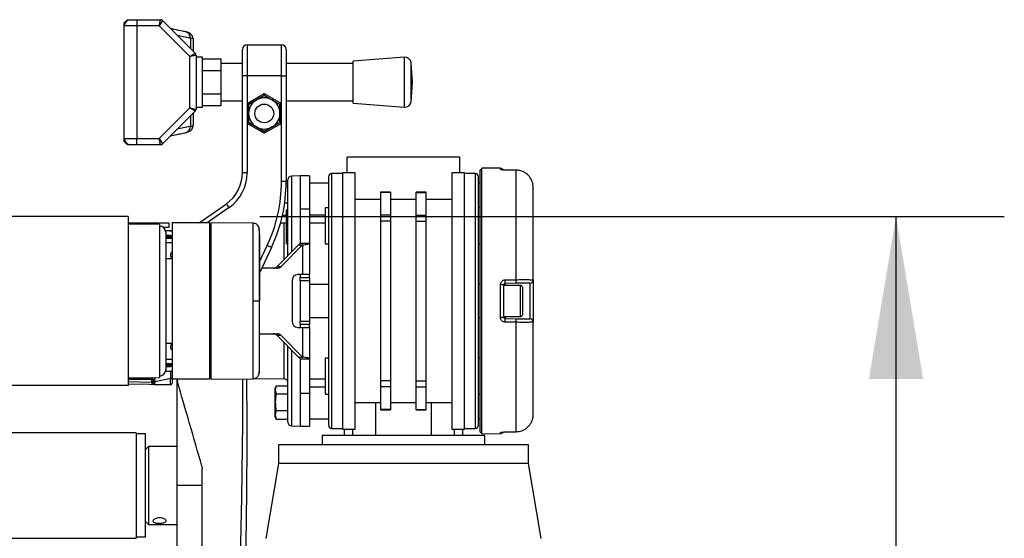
# Model space of a CAD drawing. Header units: millimetres. Extents: x 0 to 420, y 0 to 297.
# Tile 54 of 55: x 312 to 330, y 235 to 245. Entities that reach past the tile are written whole.
import ezdxf

# ---------------------------------------------------------------- set-up
doc = ezdxf.new("R2010")
doc.units = ezdxf.units.MM
doc.layers.add('QUOTE', color=174, linetype='Continuous')
doc.styles.add('SLDTEXTSTYLE3', font='TXT', dxfattribs={"width": 0.75})
doc.dimstyles.new('SLDDIMSTYLE0', dxfattribs={"dimtxt": 3, "dimasz": 3, "dimexe": 0, "dimexo": 0.0625, "dimgap": 0.75, "dimtad": 1, "dimlfac": 17.308487, "dimrnd": 1e-09, "dimzin": 12, "dimdsep": 46, "dimtxsty": 'SLDTEXTSTYLE3', "dimsah": 1, "dimcen": 0.09, "dimadec": 0, "dimazin": 3, "dimtfac": 1, "dimtdec": 3, "dimtofl": 0, "dimtmove": 0, "dimatfit": 3, "dimfxl": 0, "dimfrac": 2, "dimtolj": 1, "dimtzin": 12, "dimarcsym": 0})

# ---------------------------------------------------------------- blocks, each defined once
blk = doc.blocks.new('_D_1')
at = {"layer": 'QUOTE'}
for p, q in [((316.174, 241.207), (329.924, 241.207)), ((327.924, 189.146), (327.924, 241.207)), ((322.931, 189.146), (329.924, 189.146))]:
    blk.add_line(p, q, dxfattribs=at)
for points in [[(327.924, 241.207), (327.424, 238.207), (328.424, 238.207)], [(327.924, 189.146), (328.424, 192.146), (327.424, 192.146)]]:
    blk.add_solid(points, dxfattribs=at)
at = {"layer": 'QUOTE', "insert": (324.057, 210.189), "char_height": 3, "attachment_point": 1, "rotation": 90, "style": 'SLDTEXTSTYLE3'}
blk.add_mtext('901,1', dxfattribs=at)

msp = doc.modelspace()

# ---------------------------------------------------------------- linework, layer by layer
at = {"color": 7, "linetype": 'Continuous', "lineweight": 25}
for p, q in [((313.66627, 244.78947), (313.72405, 244.84724)), ((313.72405, 244.84724), (313.78182, 244.84724)), ((313.78182, 244.84724), (313.89737, 244.84724)), ((313.89737, 244.84724), (313.89737, 244.73169)), ((313.89737, 244.84724), (314.33564, 244.84724)), ((314.31171, 244.73169), (314.33564, 244.84724)), ((314.37649, 244.83032), (314.31171, 244.73169)), ((314.37649, 244.83032), (314.97818, 244.22864)), ((313.66627, 244.73169), (313.66627, 244.78947)), ((313.89737, 244.73169), (313.66627, 244.73169)), ((313.66627, 242.65179), (313.66627, 244.73169)), ((314.31171, 244.73169), (313.89737, 244.73169)), ((313.89737, 244.73169), (313.89737, 242.65179)), ((314.87955, 244.16385), (314.31171, 244.73169)), ((314.88941, 244.50854), (314.88941, 244.3174)), ((314.93732, 244.49241), (314.93732, 244.26949)), ((315.84957, 243.80729), (315.84957, 244.29838)), ((315.93624, 244.38504), (315.93624, 243.80729)), ((315.93624, 244.38504), (316.57176, 244.38504)), ((316.57176, 243.80729), (316.57176, 244.38504)), ((316.65843, 244.29838), (316.65843, 243.80729)), ((314.87955, 244.16385), (314.97818, 244.22864)), ((314.9951, 244.18779), (314.87955, 244.16385)), ((314.87955, 243.21963), (314.87955, 244.16385)), ((314.9951, 244.18779), (314.9951, 243.1957)), ((315.11065, 244.15394), (314.9951, 244.15394)), ((315.11065, 243.69174), (315.11065, 244.15394)), ((315.11065, 244.12537), (315.4573, 244.12537)), ((315.4573, 243.90856), (315.4573, 244.12537)), ((318.84301, 244.15394), (317.89643, 244.08172)), ((318.84301, 243.22954), (318.84301, 244.15394)), ((315.84957, 244.03839), (315.4573, 244.03839)), ((317.89643, 244.03839), (316.65843, 244.03839)), ((317.89643, 243.30176), (317.89643, 244.08172)), ((318.99416, 243.69174), (318.96701, 244.04752)), ((318.96701, 243.33596), (318.96701, 244.04752)), ((315.11065, 243.90856), (315.4573, 243.90856)), ((315.4573, 243.47492), (315.4573, 243.90856)), ((315.93624, 243.80729), (315.84957, 243.80729)), ((315.84957, 242.01344), (315.84957, 243.80729)), ((316.57176, 243.80729), (315.93624, 243.80729)), ((315.93624, 243.80729), (315.93624, 243.29745)), ((316.57176, 243.80729), (316.65843, 243.80729)), ((316.57176, 243.29745), (316.57176, 243.80729)), ((316.65843, 243.80729), (316.65843, 241.85818)), ((315.11065, 243.22954), (315.11065, 243.69174)), ((318.96701, 243.33596), (318.99416, 243.69174)), ((315.11065, 243.47492), (315.4573, 243.47492)), ((315.4573, 243.25811), (315.4573, 243.47492)), ((315.93624, 243.29745), (316.254, 243.48091)), ((316.254, 243.44755), (315.96512, 243.28077)), ((316.10956, 243.36416), (316.254, 243.44755)), ((316.254, 243.48091), (316.254, 243.44755)), ((316.254, 243.48091), (316.57176, 243.29745)), ((316.54288, 243.28077), (316.254, 243.44755)), ((314.31171, 242.65179), (314.87955, 243.21963)), ((314.97818, 243.15484), (314.87955, 243.21963)), ((314.87955, 243.21963), (314.9951, 243.1957)), ((314.9951, 243.22954), (315.11065, 243.22954)), ((315.11065, 243.25811), (315.4573, 243.25811)), ((315.4573, 243.34509), (315.84957, 243.34509)), ((315.93624, 243.29745), (315.96512, 243.28077)), ((315.93624, 243.29745), (315.93624, 242.93053)), ((315.96512, 243.28077), (316.10956, 243.36416)), ((315.96512, 243.11399), (315.96512, 243.28077)), ((315.96512, 243.28077), (315.96512, 242.94721)), ((316.57176, 243.29745), (316.54288, 243.28077)), ((316.54288, 243.28077), (316.54288, 243.11399)), ((316.54288, 242.94721), (316.54288, 243.28077)), ((316.57176, 242.93053), (316.57176, 243.29745)), ((316.65843, 243.34509), (317.89643, 243.34509)), ((317.89643, 243.30176), (318.84301, 243.22954)), ((314.97818, 243.15484), (314.37649, 242.55316)), ((314.88941, 243.06608), (314.88941, 242.87494)), ((314.93732, 243.11399), (314.93732, 242.89107)), ((315.96512, 242.94721), (315.96512, 243.11399)), ((316.54288, 243.11399), (316.54288, 242.94721)), ((315.96512, 242.94721), (315.93624, 242.93053)), ((316.254, 242.74707), (315.93624, 242.93053)), ((315.93624, 242.93053), (315.93624, 242.01344)), ((315.96512, 242.94721), (316.254, 242.78042)), ((316.254, 242.78042), (316.54288, 242.94721)), ((316.57176, 242.93053), (316.254, 242.74707)), ((316.39844, 242.86382), (316.254, 242.78042)), ((316.54288, 242.94721), (316.39844, 242.86382)), ((316.54288, 242.94721), (316.57176, 242.93053)), ((316.57176, 241.85818), (316.57176, 242.93053)), ((313.66627, 242.65179), (313.89737, 242.65179)), ((313.66627, 242.59401), (313.66627, 242.65179)), ((313.89737, 242.65179), (314.31171, 242.65179)), ((313.89737, 242.53624), (313.89737, 242.65179)), ((314.33564, 242.53624), (314.31171, 242.65179)), ((314.31171, 242.65179), (314.37649, 242.55316)), ((316.254, 242.78042), (316.254, 242.74707)), ((313.72405, 242.53624), (313.66627, 242.59401)), ((313.78182, 242.53624), (313.72405, 242.53624)), ((313.89737, 242.53624), (313.78182, 242.53624)), ((314.33564, 242.53624), (313.89737, 242.53624)), ((317.78532, 242.01626), (317.78532, 242.30514)), ((319.86523, 242.30514), (317.78532, 242.30514)), ((319.86523, 242.01626), (319.86523, 242.30514)), ((320.61681, 242.09964), (320.26965, 242.10267)), ((320.26965, 237.19229), (320.26965, 242.10267)), ((320.61681, 242.08106), (320.61681, 242.09964)), ((315.93624, 242.01344), (315.84957, 242.01344)), ((316.9187, 241.95849), (316.75572, 241.95564)), ((316.75572, 241.95564), (316.75572, 240.55251)), ((317.09202, 241.95849), (316.9187, 241.95849)), ((316.9187, 241.95849), (316.9187, 241.35133)), ((316.9187, 241.95849), (316.9187, 241.35133)), ((317.09202, 241.95849), (317.09202, 241.35133)), ((317.69866, 242.00182), (317.49645, 242.00182)), ((317.49645, 242.00182), (317.49645, 239.64748)), ((317.92976, 242.01626), (317.69866, 242.01626)), ((317.69866, 242.01626), (317.69866, 237.2787)), ((317.92976, 237.2787), (317.92976, 242.01626)), ((319.95189, 242.01626), (319.72079, 242.01626)), ((319.72079, 242.01626), (319.72079, 237.2787)), ((319.95189, 237.2787), (319.95189, 242.01626)), ((320.1541, 242.00182), (319.95189, 242.00182)), ((320.1541, 239.64748), (320.1541, 242.00182)), ((320.26965, 242.07404), (320.24077, 242.07404)), ((320.24077, 237.22093), (320.24077, 242.07404)), ((320.70196, 242.06767), (320.70213, 242.0684)), ((320.90824, 242.06555), (320.70225, 242.06795)), ((320.90795, 240.04125), (320.90795, 242.06525)), ((316.65843, 241.85818), (316.57176, 241.85818)), ((316.65659, 241.75519), (316.6876, 241.75519)), ((316.65814, 241.81745), (316.6876, 241.81745)), ((316.6876, 240.48363), (316.6876, 241.88632)), ((317.43867, 241.82849), (317.09202, 241.82849)), ((320.24077, 241.82849), (320.21188, 241.82849)), ((321.22294, 240.03646), (321.22294, 241.74356)), ((318.5884, 241.6595), (318.40352, 241.6595)), ((318.40352, 241.6595), (318.40352, 241.65556)), ((318.5884, 241.65556), (318.40352, 241.65556)), ((318.40352, 241.65556), (318.40352, 241.23544)), ((318.5884, 241.6595), (318.5884, 241.65556)), ((318.5884, 241.65556), (318.5884, 241.23544)), ((319.24703, 241.6595), (319.06215, 241.6595)), ((319.06215, 241.65556), (319.06215, 241.6595)), ((319.06215, 241.65556), (319.24703, 241.65556)), ((319.06215, 241.23544), (319.06215, 241.65556)), ((319.24703, 241.65556), (319.24703, 241.6595)), ((319.24703, 241.23544), (319.24703, 241.65556)), ((315.04885, 241.09186), (315.55393, 241.44552)), ((315.60364, 241.37453), (315.19994, 241.09186)), ((315.60364, 241.37453), (315.55393, 241.44552)), ((316.63126, 241.46292), (316.6876, 241.46292)), ((317.43867, 241.3687), (317.3809, 241.3687)), ((317.3809, 241.3687), (317.3809, 240.70428)), ((318.40352, 241.52517), (317.92976, 241.52517)), ((319.06215, 241.52517), (318.5884, 241.52517)), ((319.72079, 241.52517), (319.24703, 241.52517)), ((320.24077, 241.3687), (320.21188, 241.3687)), ((313.74078, 241.20741), (305.07451, 241.20741)), ((313.74078, 241.20741), (313.74078, 238.08755)), ((316.58994, 241.2329), (316.65871, 241.2329)), ((316.6876, 241.32488), (316.65871, 241.32438)), ((316.65871, 241.32438), (316.65871, 241.31919)), ((316.65871, 241.31919), (316.6876, 241.31955)), ((316.65871, 241.31919), (316.65871, 241.30119)), ((316.65871, 241.30119), (316.6876, 241.30154)), ((316.65871, 241.30119), (316.65871, 241.28182)), ((316.65871, 241.28182), (316.6876, 241.28162)), ((316.65871, 241.28182), (316.65871, 241.19539)), ((316.65871, 241.19539), (316.6876, 241.19519)), ((316.65871, 241.19539), (316.65871, 241.18455)), ((316.9187, 241.35133), (317.09202, 241.35133)), ((316.9187, 241.35133), (316.9187, 240.71729)), ((317.09202, 241.35133), (317.09202, 240.71729)), ((317.09202, 241.2392), (317.3809, 241.2392)), ((318.5884, 241.23544), (318.40352, 241.23544)), ((318.40352, 241.23544), (318.40352, 241.12382)), ((318.5884, 241.23544), (318.5884, 241.12382)), ((319.06215, 241.12382), (319.06215, 241.23544)), ((319.06215, 241.23544), (319.24703, 241.23544)), ((319.24703, 241.12382), (319.24703, 241.23544)), ((313.74078, 241.09186), (314.20298, 241.09186)), ((314.31853, 241.06297), (313.74078, 241.06977)), ((314.20298, 241.09186), (314.49186, 241.09186)), ((314.20298, 241.06433), (314.20298, 241.09186)), ((314.31853, 241.06297), (314.31853, 238.23199)), ((314.49186, 241.0052), (314.39496, 241.0052)), ((314.49186, 241.09186), (314.49186, 241.0052)), ((315.24293, 241.09186), (314.54963, 241.09186)), ((314.54963, 241.09186), (314.54963, 238.2031)), ((315.24293, 241.09186), (315.24293, 238.2031)), ((315.27182, 241.06348), (315.24293, 241.06297)), ((316.04556, 241.08486), (315.27182, 241.09161)), ((315.27182, 238.20336), (315.27182, 241.09161)), ((316.61947, 241.08664), (316.55316, 241.08548)), ((316.61947, 240.41476), (316.61947, 241.08664)), ((316.65871, 241.18455), (316.6876, 241.18404)), ((316.65871, 241.09245), (316.65871, 241.09058)), ((316.6876, 241.09109), (316.65871, 241.09058)), ((316.65871, 241.09058), (316.65871, 241.0854)), ((316.65871, 241.0854), (316.6876, 241.08575)), ((316.65871, 241.0854), (316.65871, 241.03236)), ((316.65871, 241.03236), (316.6876, 241.03272)), ((316.65871, 241.03236), (316.65871, 241.00354)), ((316.65871, 241.00354), (316.6876, 241.00307)), ((316.65871, 241.00354), (316.65871, 240.84173)), ((317.3809, 241.08832), (317.09202, 241.08832)), ((318.5884, 241.12382), (318.40352, 241.12382)), ((318.40352, 241.12382), (318.40352, 238.17114)), ((318.5884, 241.12382), (318.5884, 238.17114)), ((319.06215, 238.17114), (319.06215, 241.12382)), ((319.06215, 241.12382), (319.24703, 241.12382)), ((319.24703, 238.17114), (319.24703, 241.12382)), ((314.49186, 240.94742), (314.43041, 240.94742)), ((314.43408, 240.91853), (314.43408, 239.64748)), ((314.49186, 240.86076), (314.43408, 240.86076)), ((314.43408, 240.85894), (314.47352, 240.85997)), ((314.43408, 240.83006), (314.47377, 240.8311)), ((314.50657, 240.94667), (314.52024, 240.94691)), ((314.52024, 240.83819), (314.52024, 240.85331)), ((316.65871, 240.84173), (316.6876, 240.84127)), ((316.65871, 240.84173), (316.65871, 240.84035)), ((316.65871, 240.84035), (316.6876, 240.83985)), ((314.43408, 240.80902), (314.5492, 240.81002)), ((314.54963, 240.72337), (314.43408, 240.72236)), ((316.16734, 240.36968), (316.30923, 240.67397)), ((316.38777, 240.63734), (316.30923, 240.67397)), ((316.88534, 240.68356), (316.49062, 240.28448)), ((316.95859, 240.68356), (316.56387, 240.28448)), ((316.6876, 240.75864), (316.65871, 240.75814)), ((316.65871, 240.75814), (316.65871, 240.74204)), ((316.65871, 240.74204), (316.6876, 240.74208)), ((316.65871, 240.74204), (316.65871, 240.7268)), ((316.65871, 240.7268), (316.6876, 240.72685)), ((316.65871, 240.7268), (316.65871, 240.70755)), ((316.65871, 240.70755), (316.6876, 240.70705)), ((316.88534, 240.68356), (316.95859, 240.68356)), ((316.9187, 240.71729), (317.09202, 240.71729)), ((316.95859, 240.68356), (316.95859, 240.13857)), ((317.09202, 240.71729), (317.09202, 240.13857)), ((317.3809, 240.70428), (317.43867, 240.70428)), ((320.21188, 240.70428), (320.24077, 240.70428)), ((316.38777, 240.63734), (316.16734, 240.16462)), ((314.54963, 240.42745), (314.43408, 240.42745)), ((316.49062, 240.28448), (316.56387, 240.28448)), ((316.49312, 240.25412), (316.20907, 240.25412)), ((316.95859, 240.13857), (316.87147, 240.13857)), ((316.9187, 240.13857), (316.9187, 240.0808)), ((317.09202, 240.13857), (316.95859, 240.13857)), ((317.09202, 240.0808), (317.09202, 240.13857)), ((316.76674, 240.02302), (316.76674, 239.27194)), ((316.9187, 240.0808), (317.09202, 240.0808)), ((316.9187, 240.02302), (316.9187, 240.0808)), ((317.09202, 240.02302), (316.9187, 240.02302)), ((316.9187, 240.02302), (316.9187, 239.27194)), ((317.09202, 240.0808), (317.09202, 240.02302)), ((317.09202, 240.02302), (317.09202, 239.27194)), ((317.43867, 239.9508), (317.09202, 239.9508)), ((320.24077, 239.9508), (320.21188, 239.9508)), ((320.61681, 239.34614), (320.61681, 239.94882)), ((320.67408, 239.94172), (320.67408, 239.35324)), ((320.98606, 239.93636), (320.67408, 239.93636)), ((320.90846, 239.9742), (320.70246, 239.9706)), ((320.70246, 239.9706), (320.70246, 239.93636)), ((320.98606, 239.3586), (320.98606, 239.93636)), ((321.16618, 239.31627), (321.16618, 239.9787)), ((321.22294, 240.03646), (321.22294, 239.2585)), ((321.02073, 239.9017), (321.02073, 239.39327)), ((314.43408, 239.64748), (314.43408, 238.37643)), ((316.15939, 239.64748), (316.16734, 239.64748)), ((317.49645, 239.64748), (317.49645, 237.29315)), ((320.1541, 237.29315), (320.1541, 239.64748)), ((316.9187, 239.27194), (317.09202, 239.27194)), ((316.9187, 239.21417), (316.9187, 239.27194)), ((316.9187, 239.21417), (316.9187, 239.15639)), ((317.09202, 239.21417), (316.9187, 239.21417)), ((317.09202, 239.34416), (317.43867, 239.34416)), ((317.09202, 239.27194), (317.09202, 239.21417)), ((317.09202, 239.15639), (317.09202, 239.21417)), ((320.21188, 239.34416), (320.24077, 239.34416)), ((320.67408, 239.3586), (320.98606, 239.3586)), ((320.70246, 239.3586), (320.70246, 239.32436)), ((320.70246, 239.32436), (320.90846, 239.32076)), ((320.90795, 237.22972), (320.90795, 239.25371)), ((321.22294, 237.5514), (321.22294, 239.2585)), ((316.16734, 239.04084), (316.49312, 239.04084)), ((316.56387, 239.01049), (316.49062, 239.01049)), ((316.49062, 239.01049), (316.88534, 238.6114)), ((316.56387, 239.01049), (316.95859, 238.6114)), ((316.87147, 239.15639), (316.95859, 239.15639)), ((316.95859, 239.15639), (316.95859, 238.6114)), ((316.95859, 239.15639), (317.09202, 239.15639)), ((317.09202, 239.15639), (317.09202, 238.57767)), ((314.43408, 238.86752), (314.54963, 238.86752)), ((316.61947, 238.20833), (316.61947, 238.8802)), ((316.6876, 237.40864), (316.6876, 238.81133)), ((316.75572, 238.74246), (316.75572, 237.33932)), ((314.43408, 238.5726), (314.54963, 238.5716)), ((314.5492, 238.48494), (314.43408, 238.48594)), ((314.47377, 238.46387), (314.43408, 238.46491)), ((314.52024, 238.44166), (314.52024, 238.45678)), ((316.88534, 238.6114), (316.95859, 238.6114)), ((316.9187, 238.57767), (317.09202, 238.57767)), ((316.9187, 238.57767), (316.9187, 237.94363)), ((317.09202, 238.57767), (317.09202, 237.94363)), ((317.43867, 238.59068), (317.3809, 238.59068)), ((317.3809, 238.59068), (317.3809, 237.92627)), ((320.24077, 238.59068), (320.21188, 238.59068)), ((314.43011, 238.3464), (314.43558, 238.34754)), ((314.43041, 238.34754), (314.49186, 238.34754)), ((314.47352, 238.43499), (314.43408, 238.43602)), ((314.43408, 238.4342), (314.49186, 238.4342)), ((313.74078, 238.22519), (314.31853, 238.23199)), ((313.74078, 238.21237), (314.17359, 238.21992)), ((314.17359, 238.19699), (313.74078, 238.18944)), ((313.74078, 238.15683), (314.17359, 238.14928)), ((314.52024, 238.09935), (313.74078, 238.11295)), ((314.17359, 238.14928), (314.17359, 238.19699)), ((314.20298, 238.19104), (314.20298, 238.17772)), ((314.20298, 238.17772), (314.20298, 238.13792)), ((314.52175, 238.2158), (314.23086, 238.1551)), ((314.23086, 238.1551), (314.23086, 238.14509)), ((314.52024, 238.10088), (314.52175, 238.10089)), ((314.52175, 238.10089), (314.52175, 238.2158)), ((315.24293, 238.2031), (314.54963, 238.2031)), ((314.54963, 238.2031), (314.54963, 238.12912)), ((314.54963, 238.12912), (314.54963, 238.12823)), ((314.6363, 238.2031), (314.6363, 236.23875)), ((314.64213, 238.2031), (314.64773, 238.16369)), ((315.24293, 238.23199), (315.27182, 238.23149)), ((315.27182, 238.20336), (316.04555, 238.21011)), ((316.08533, 238.21765), (316.61947, 238.20833)), ((317.09202, 238.20665), (317.3809, 238.20665)), ((318.5884, 238.17114), (318.40352, 238.17114)), ((318.40352, 238.17114), (318.40352, 238.05953)), ((318.5884, 238.17114), (318.5884, 238.05953)), ((319.06215, 238.17114), (319.24703, 238.17114)), ((319.06215, 238.05953), (319.06215, 238.17114)), ((319.24703, 238.05953), (319.24703, 238.17114)), ((313.74078, 238.08755), (305.07451, 238.08755)), ((316.47157, 238.07787), (316.45649, 238.03644)), ((316.47151, 238.07753), (316.45649, 238.00501)), ((316.45649, 238.00501), (316.45649, 238.03644)), ((316.45649, 238.00501), (316.47151, 237.93249)), ((316.45649, 237.77862), (316.45649, 238.00501)), ((316.47151, 238.07753), (316.6876, 238.07753)), ((316.47151, 237.93249), (316.6876, 237.93249)), ((316.9187, 237.94363), (316.9187, 237.33648)), ((316.9187, 237.94363), (317.09202, 237.94363)), ((316.9187, 237.94363), (316.9187, 237.33648)), ((317.3809, 238.05576), (317.09202, 238.05576)), ((317.09202, 237.94363), (317.09202, 237.33648)), ((317.3809, 237.92627), (317.43867, 237.92627)), ((318.5884, 238.05953), (318.40352, 238.05953)), ((318.40352, 238.05953), (318.40352, 237.6394)), ((318.5884, 238.05953), (318.5884, 237.6394)), ((319.06215, 238.05953), (319.24703, 238.05953)), ((319.06215, 237.6394), (319.06215, 238.05953)), ((319.24703, 237.6394), (319.24703, 238.05953)), ((320.21188, 237.92627), (320.24077, 237.92627)), ((316.45649, 237.5434), (316.45649, 237.77862)), ((317.92976, 237.76979), (318.40352, 237.76979)), ((318.30852, 237.76979), (318.30852, 237.16315)), ((318.5884, 237.76979), (319.06215, 237.76979)), ((319.24703, 237.76979), (319.72079, 237.76979)), ((319.34203, 237.16315), (319.34203, 237.76979)), ((316.47151, 237.62475), (316.45649, 237.5434)), ((316.47151, 237.62475), (316.6876, 237.62475)), ((318.5884, 237.6394), (318.40352, 237.6394)), ((318.40352, 237.6394), (318.40352, 237.63547)), ((318.40352, 237.63547), (318.5884, 237.63547)), ((318.5884, 237.6394), (318.5884, 237.63547)), ((319.06215, 237.6394), (319.24703, 237.6394)), ((319.06215, 237.63547), (319.06215, 237.6394)), ((319.06215, 237.63547), (319.24703, 237.63547)), ((319.24703, 237.63547), (319.24703, 237.6394)), ((316.45649, 237.5434), (316.47151, 237.46205)), ((316.45649, 237.50314), (316.45649, 237.5434)), ((316.45649, 237.50314), (316.47157, 237.46172)), ((316.47151, 237.46205), (316.47039, 237.46746)), ((316.47151, 237.46205), (316.6876, 237.46205)), ((317.09202, 237.46647), (317.43867, 237.46647)), ((320.21188, 237.46647), (320.24077, 237.46647)), ((313.88522, 237.21226), (304.93007, 237.21226)), ((313.88522, 237.21226), (313.88522, 235.26524)), ((314.05854, 237.19204), (313.88522, 237.19204)), ((314.05854, 235.87359), (314.05854, 237.19204)), ((316.75572, 237.33932), (316.9187, 237.33648)), ((316.9187, 237.33648), (317.09202, 237.33648)), ((317.49645, 237.29315), (317.69866, 237.29315)), ((317.69866, 237.2787), (317.92976, 237.2787)), ((317.72755, 237.2787), (317.72755, 237.16315)), ((317.88654, 237.16315), (317.88654, 237.2787)), ((319.72079, 237.2787), (319.95189, 237.2787)), ((319.76401, 237.2787), (319.76401, 237.16315)), ((319.923, 237.16315), (319.923, 237.2787)), ((319.95189, 237.29315), (320.1541, 237.29315)), ((320.24077, 237.22093), (320.26965, 237.22093)), ((320.26965, 237.19229), (320.61681, 237.19532)), ((320.61681, 237.19532), (320.61681, 237.21391)), ((320.70214, 237.22657), (320.70196, 237.2273)), ((320.70225, 237.22701), (320.90801, 237.22941)), ((320.90813, 237.22941), (320.90824, 237.22941)), ((317.32312, 237.16315), (317.32312, 236.98983)), ((320.32743, 237.16315), (317.32312, 237.16315)), ((320.32743, 236.98983), (320.32743, 237.16315)), ((314.11632, 236.96094), (314.05854, 236.90316)), ((314.6363, 236.96094), (314.11632, 236.96094)), ((314.11632, 236.96094), (314.11632, 235.51656)), ((316.51427, 236.98983), (316.51427, 236.64318)), ((321.13628, 236.98983), (316.51427, 236.98983)), ((321.13628, 236.64318), (321.13628, 236.98983)), ((316.51427, 236.64318), (316.28317, 235.25657)), ((321.13628, 236.64318), (316.51427, 236.64318)), ((321.36738, 235.25657), (321.13628, 236.64318)), ((315.10232, 236.5961), (315.10918, 236.54783)), ((314.6363, 236.23875), (314.6363, 235.10636)), ((315.10918, 236.23875), (314.6363, 236.23875)), ((314.05854, 235.28546), (314.05854, 235.87359)), ((314.05854, 235.57434), (314.11632, 235.51656)), ((314.11632, 235.51656), (314.6363, 235.51656)), ((304.93007, 235.26524), (313.88522, 235.26524)), ((313.88522, 235.28546), (314.05854, 235.28546))]:
    msp.add_line(p, q, dxfattribs=at)
at = {"color": 7, "linetype": 'Continuous', "lineweight": 25, "flags": 128}
for points in [[(320.90795, 242.06525), (320.79243, 242.0666), (320.70196, 242.06767)], [(320.70213, 242.0684), (320.70218, 242.06831), (320.70225, 242.06795)], [(320.90795, 242.06525), (320.90818, 242.06591), (320.90824, 242.06555)], [(320.70196, 240.03756), (320.81748, 240.03963), (320.90795, 240.04125)], [(316.0455, 239.64744), (316.06639, 239.64745), (316.08657, 239.64746), (316.10535, 239.64746), (316.12212, 239.64747), (316.13633, 239.64747), (316.14751, 239.64748), (316.15528, 239.64748), (316.15939, 239.64748)], [(320.90795, 239.25371), (320.79243, 239.25578), (320.70196, 239.2574)], [(320.70196, 237.2273), (320.81748, 237.22865), (320.90795, 237.22972)], [(320.70225, 237.22701), (320.70218, 237.22666), (320.70214, 237.22657)], [(320.90824, 237.22941), (320.90818, 237.22906), (320.90795, 237.22972)]]:
    msp.add_lwpolyline(points, dxfattribs=at)
at = {"color": 7, "linetype": 'Continuous', "lineweight": 25}
msp.add_circle((316.254, 243.11399), 0.17333, dxfattribs=at)
for centre, radius, start, end in [((313.78182, 244.73169), 0.11555, 90, 180), ((314.33564, 244.78947), 0.05778, 45, 90), ((314.78021, 244.51553), 0.10943, 356.333794, 76.186537), ((315.93624, 244.29838), 0.08666, 90, 180), ((316.57176, 244.29838), 0.08666, 0, 90), ((314.93732, 244.18779), 0.05778, 0, 45), ((318.8518, 244.03873), 0.11555, 4.362914, 94.362914), ((316.254, 243.11399), 0.28888, 60, 120), ((314.93732, 243.1957), 0.05778, 315, 0), ((316.254, 243.11399), 0.28888, 120, 180), ((316.254, 243.11399), 0.28888, 360, 60), ((318.8518, 243.34475), 0.11555, 265.637086, 355.637086), ((316.254, 243.11399), 0.28888, 180, 240), ((316.254, 243.11399), 0.28888, 300, 360), ((314.78021, 242.86795), 0.10943, 283.817705, 3.666109), ((316.254, 243.11399), 0.28888, 240, 300), ((313.78182, 242.65179), 0.11555, 180, 270), ((314.33564, 242.59401), 0.05778, 270, 315), ((320.6163, 242.04187), 0.05778, 30.228465, 89.5), ((315.15627, 242.01344), 0.6933, 305, 0), ((315.15627, 242.01344), 0.77996, 305, 0), ((316.75693, 241.88632), 0.06933, 91, 180), ((317.49645, 241.94404), 0.05778, 90, 180), ((320.1541, 241.94404), 0.05778, 0, 90), ((320.61632, 242.02295), 0.05811, 62.086988, 89.516), ((313.76967, 241.85818), 2.80209, 335, 0), ((313.76967, 241.85818), 2.88876, 335, 0), ((314.31853, 240.91853), 0.11555, 0, 90), ((316.61827, 241.15596), 0.06933, 271, 306.389329), ((314.49554, 240.81314), 0.02822, 140.484222, 187.790318), ((314.47503, 240.80222), 0.05778, 38.505574, 91.5), ((314.05978, 240.84192), 0.41413, 358.501931, 2.498145), ((314.47453, 240.80222), 0.02889, 14.838425, 91.5), ((314.49186, 240.80298), 0.14444, 66.421822, 90), ((314.49186, 240.80298), 0.05778, 0, 90), ((314.09296, 241.36339), 0.67706, 306.652263, 309.13059), ((314.53733, 240.94459), 0.01724, 172.280996, 179.853342), ((314.52075, 240.91803), 0.02889, 46.307151, 91), ((314.59296, 240.49678), 0.07222, 126.869898, 233.130102), ((316.41903, 240.3537), 0.09958, 270.482371, 315.964056), ((316.49228, 240.3537), 0.09958, 270.482371, 315.964056), ((316.87716, 240.02818), 0.11054, 92.952141, 182.675337), ((320.63082, 239.82731), 0.12231, 69.288132, 96.578748), ((319.19645, 239.99275), 1.50617, 359.15764, 1.705105), ((319.40384, 239.99642), 1.50478, 359.154074, 1.707464), ((320.98606, 239.9017), 0.03467, 0, 90), ((321.16517, 240.03646), 0.05778, 271, 0), ((320.98606, 239.39327), 0.03467, 270, 0), ((316.87716, 239.26678), 0.11054, 177.324663, 267.047859), ((320.63082, 239.46765), 0.12231, 263.421252, 290.711868), ((319.19645, 239.30222), 1.50617, 358.294895, 0.84236), ((319.40384, 239.29855), 1.50478, 358.292536, 0.845926), ((321.16517, 239.2585), 0.05778, 0, 89), ((316.41903, 238.94127), 0.09958, 44.035944, 89.517629), ((316.49228, 238.94127), 0.09958, 44.035944, 89.517629), ((314.59296, 238.79819), 0.07222, 126.869898, 233.130102), ((314.49554, 238.48183), 0.02822, 172.209682, 219.515778), ((314.05978, 238.45304), 0.41413, 357.501855, 1.498069), ((314.47503, 238.49275), 0.05778, 268.5, 321.494426), ((314.47453, 238.49275), 0.02889, 268.5, 345.161575), ((314.49186, 238.49198), 0.05778, 270, 0), ((314.09296, 237.93158), 0.67706, 50.86941, 53.347737), ((314.31853, 238.37643), 0.11555, 270, 0), ((314.49186, 238.49198), 0.14444, 270, 293.578178), ((314.19929, 238.20846), 0.02814, 155.95366, 204.04634), ((314.06884, 238.22719), 0.105, 356.032346, 1.691868), ((314.1741, 238.19104), 0.02889, 25.929341, 91), ((314.1743, 238.17795), 0.02868, 268.575283, 359.547871), ((314.06492, 238.26507), 0.12639, 338.46631, 344.095414), ((314.1741, 238.19104), 0.02889, 0, 25.929341), ((314.22455, 238.15333), 0.04344, 81.082524, 119.761892), ((314.22453, 238.12192), 0.03378, 79.201074, 129.646636), ((314.22453, 238.11191), 0.03378, 79.201074, 129.646636), ((314.52075, 238.12823), 0.02889, 269, 0), ((314.52808, 238.24898), 0.03378, 259.201074, 309.646636), ((316.61827, 238.13901), 0.06933, 0, 89), ((316.75693, 237.40864), 0.06933, 180, 269), ((317.49645, 237.35092), 0.05778, 180, 270), ((320.1541, 237.35092), 0.05778, 270, 0), ((320.6163, 237.25309), 0.05778, 270.5, 329.656256), ((320.61632, 237.27202), 0.05811, 270.483929, 298.017591)]:
    msp.add_arc(centre, radius, start, end, dxfattribs=at)
for centre, major_axis, ratio, start_param, end_param in [((325.2213, 244.90557), (11.26615, 0), 0.08838598, 3.49312922, 3.55171218), ((314.35957, 244.49241), (0.57775, 0), 0.06999093, 0, 0.41011953), ((325.2213, 242.47791), (11.26615, 0), 0.08838598, 2.73147312, 2.79005609), ((314.35957, 242.89107), (0.57775, 0), 0.06999093, 5.87306578, 6.28318531), ((314.52075, 238.36321), (-0.0059, 0.58896), 0.00082193, 1.59255895, 1.82376246), ((314.1741, 240.99459), (0.0005, 2.88919), 0.00001526, 2.96708612, 3.09656734), ((334.36249, 240.6422), (70.91625, -0.52088), 0.03946155, 4.42463256, 4.42909478), ((314.23187, 238.30293), (0.0059, 0.59143), 0.0008151, 4.45976438, 4.53102055), ((314.52075, 240.98854), (0.0005, 2.88919), 0.00001526, 3.10907241, 3.14159239)]:
    msp.add_ellipse(centre, major_axis=major_axis, ratio=ratio, start_param=start_param, end_param=end_param, dxfattribs=at)
for points, knots in [([(314.80624, 244.62182), (314.77538, 244.62816), (314.68652, 244.64642), (314.59026, 244.66766), (314.53231, 244.68263), (314.52136, 244.68546)], [0, 0, 0, 0, 0.30148588, 0.86799594, 1, 1, 1, 1]), ([(314.93732, 244.49241), (314.93562, 244.50762), (314.93249, 244.53555), (314.91171, 244.56876), (314.88809, 244.59081), (314.86432, 244.60455), (314.8402, 244.61381), (314.82157, 244.61864), (314.80877, 244.62129), (314.80624, 244.62182)], [0, 0, 0, 0, 0.16874522, 0.30989547, 0.43887864, 0.57114699, 0.72555115, 0.945706, 1, 1, 1, 1]), ([(316.254, 243.44755), (316.25589, 243.44646), (316.3035, 243.41898), (316.35193, 243.39101), (316.39844, 243.36416)], [0, 0, 0, 0, 0.03966261, 1, 1, 1, 1]), ([(316.39844, 243.36416), (316.43571, 243.34264), (316.48416, 243.31467), (316.53186, 243.28713), (316.54288, 243.28077)], [0, 0, 0, 0, 0.76914426, 1, 1, 1, 1]), ([(314.80624, 242.76167), (314.81446, 242.76347), (314.83271, 242.76747), (314.85747, 242.77553), (314.88738, 242.79159), (314.91466, 242.81778), (314.93377, 242.85239), (314.93618, 242.87868), (314.93732, 242.89107)], [0, 0, 0, 0, 0.17967807, 0.39889349, 0.5620267, 0.70756432, 0.86215391, 1, 1, 1, 1]), ([(316.10956, 242.86382), (316.06305, 242.89067), (316.01462, 242.91863), (315.96701, 242.94612), (315.96512, 242.94721)], [0, 0, 0, 0, 0.960337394, 1, 1, 1, 1]), ([(316.254, 242.78042), (316.24299, 242.78678), (316.19529, 242.81432), (316.14683, 242.8423), (316.10956, 242.86382)], [0, 0, 0, 0, 0.23085574, 1, 1, 1, 1]), ([(314.52148, 242.69814), (314.52945, 242.70022), (314.57689, 242.71256), (314.63304, 242.72476), (314.67975, 242.7349)], [0, 0, 0, 0, 0.16816523, 1, 1, 1, 1]), ([(314.67975, 242.7349), (314.68741, 242.73667), (314.72654, 242.74566), (314.77072, 242.75453), (314.80624, 242.76167)], [0, 0, 0, 0, 0.19589867, 1, 1, 1, 1]), ([(317.43867, 241.94404), (317.43867, 241.94026), (317.43867, 241.9327), (317.43867, 241.87167), (317.43867, 241.77549), (317.43867, 241.64171), (317.43867, 241.47595), (317.43867, 241.33956), (317.43867, 241.2714)], [0, 0, 0, 0, 0.1666145, 0.33340129, 0.50000005, 0.66661455, 0.83338947, 1, 1, 1, 1]), ([(320.21188, 241.2714), (320.21188, 241.33459), (320.21188, 241.46351), (320.21188, 241.62571), (320.21188, 241.75069), (320.21188, 241.83998), (320.21188, 241.89913), (320.21188, 241.93695), (320.21188, 241.94168), (320.21188, 241.94404)], [0, 0, 0, 0, 0.15403719, 0.31424557, 0.47990305, 0.60755079, 0.73721404, 0.86825665, 1, 1, 1, 1]), ([(320.70196, 242.06767), (320.6923, 242.06794), (320.67293, 242.06848), (320.64739, 242.07116), (320.62817, 242.0747), (320.61819, 242.07821), (320.61719, 242.08026), (320.61681, 242.08106)], [0, 0, 0, 0, 0.21190404, 0.42486415, 0.64104474, 0.86118213, 1, 1, 1, 1]), ([(320.68617, 242.06902), (320.68211, 242.06918), (320.67051, 242.06961), (320.65573, 242.07133), (320.64535, 242.073), (320.64135, 242.07408), (320.6417, 242.07396), (320.64179, 242.07393)], [0, 0, 0, 0, 0.17693847, 0.50463871, 0.77079622, 0.94793229, 1, 1, 1, 1]), ([(320.70212, 242.06845), (320.70099, 242.06845), (320.69552, 242.06842), (320.69031, 242.06876), (320.68617, 242.06902)], [0, 0, 0, 0, 0.205892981, 1, 1, 1, 1]), ([(321.22294, 241.74356), (321.21934, 241.78014), (321.21214, 241.85335), (321.15587, 241.95071), (321.07334, 242.0234), (320.98521, 242.05981), (320.92867, 242.06379), (320.90795, 242.06525)], [0, 0, 0, 0, 0.21982892, 0.43999401, 0.65884934, 0.87496666, 1, 1, 1, 1]), ([(317.43867, 241.2714), (317.43867, 241.19789), (317.43867, 241.05079), (317.43867, 240.79872), (317.43867, 240.52892), (317.43867, 240.24355), (317.43867, 239.9481), (317.43867, 239.64747), (317.43867, 239.34685), (317.43867, 239.05139), (317.43867, 238.76602), (317.43867, 238.49623), (317.43867, 238.24416), (317.43867, 238.09708), (317.43867, 238.02357)], [0, 0, 0, 0, 0.08330921, 0.16670062, 0.25, 0.33330707, 0.416700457, 0.500000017, 0.583307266, 0.666700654, 0.750000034, 0.833307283, 0.916694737, 1, 1, 1, 1]), ([(320.21188, 238.02357), (320.21188, 238.09136), (320.21188, 238.22965), (320.21188, 238.46946), (320.21188, 238.71234), (320.21188, 238.95082), (320.21188, 239.17688), (320.21188, 239.4103), (320.21188, 239.64748), (320.21188, 239.88466), (320.21188, 240.11808), (320.21188, 240.34414), (320.21188, 240.58263), (320.21188, 240.82552), (320.21188, 241.06533), (320.21188, 241.20361), (320.21188, 241.2714)], [0, 0, 0, 0, 0.0770186, 0.15712279, 0.23995153, 0.3037754, 0.36860702, 0.43412833, 0.5, 0.56587168, 0.63139298, 0.69622461, 0.76004848, 0.84288465, 0.92298862, 1, 1, 1, 1]), ([(316.0455, 239.64744), (316.04551, 239.7271), (316.04554, 239.88873), (316.04555, 240.1233), (316.04548, 240.34645), (316.04552, 240.54782), (316.04554, 240.72539), (316.04545, 240.87075), (316.04555, 240.98313), (316.04551, 241.05238), (316.0455, 241.0845), (316.04551, 241.08154), (316.04552, 241.0806)], [0, 0, 0, 0, 0.1058464, 0.21476226, 0.32060969, 0.42952668, 0.53537443, 0.64429166, 0.75014055, 0.85905906, 0.95517315, 1, 1, 1, 1]), ([(316.15972, 240.97763), (316.15965, 240.97864), (316.15933, 240.98332), (316.15662, 241.00076), (316.14568, 241.02999), (316.11836, 241.06124), (316.08276, 241.08147), (316.05739, 241.08298), (316.04592, 241.08367)], [0, 0, 0, 0, 0.01847736, 0.08582144, 0.30546512, 0.55831355, 0.80021053, 1, 1, 1, 1]), ([(316.65871, 241.17417), (316.65871, 241.17009), (316.65871, 241.15643), (316.65871, 241.12598), (316.65871, 241.10462)], [0, 0, 0, 0, 0.29875179, 1, 1, 1, 1]), ([(314.52024, 240.83819), (314.52212, 240.83261), (314.52522, 240.82337), (314.52569, 240.81366), (314.52588, 240.80982)], [0, 0, 0, 0, 0.6042441, 1, 1, 1, 1]), ([(316.16734, 240.88131), (316.16634, 240.89823), (316.16435, 240.93213), (316.16097, 240.96592), (316.15928, 240.98284)], [0, 0, 0, 0, 0.499373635, 1, 1, 1, 1]), ([(316.15941, 240.97761), (316.15941, 240.9785), (316.15939, 240.9813), (316.15941, 240.95194), (316.15941, 240.88729), (316.15936, 240.78408), (316.15941, 240.64843), (316.15941, 240.48484), (316.15939, 240.29703), (316.15945, 240.09116), (316.15938, 239.87245), (316.15939, 239.72247), (316.15939, 239.64748)], [0, 0, 0, 0, 0.04519697, 0.14229069, 0.24951199, 0.35673221, 0.46395128, 0.57117195, 0.6783794, 0.78558802, 0.8927954, 1, 1, 1, 1]), ([(316.16734, 240.87465), (316.16734, 240.87575), (316.16734, 240.87888), (316.16734, 240.82636), (316.16734, 240.72101), (316.16734, 240.56872), (316.16734, 240.37564), (316.16734, 240.15153), (316.16734, 239.90522), (316.16734, 239.73333), (316.16734, 239.64748)], [0, 0, 0, 0, 0.07182898, 0.20468157, 0.3367394, 0.46949014, 0.60201668, 0.73437542, 0.8673414, 1, 1, 1, 1]), ([(316.65871, 240.83162), (316.65871, 240.80873), (316.65871, 240.77646), (316.65871, 240.7674), (316.65871, 240.76477)], [0, 0, 0, 0, 0.70932866, 1, 1, 1, 1]), ([(320.61681, 239.94882), (320.61778, 239.95887), (320.61971, 239.97892), (320.63482, 240.00565), (320.65709, 240.02577), (320.68101, 240.03594), (320.69639, 240.03713), (320.70196, 240.03756)], [0, 0, 0, 0, 0.221912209, 0.442750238, 0.661752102, 0.877389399, 1, 1, 1, 1]), ([(320.70246, 239.9706), (320.7006, 239.97046), (320.69543, 239.97007), (320.68743, 239.96671), (320.68006, 239.96017), (320.67506, 239.95154), (320.6744, 239.945), (320.67408, 239.94172)], [0, 0, 0, 0, 0.11947659, 0.33202034, 0.55185939, 0.77576469, 1, 1, 1, 1]), ([(320.90795, 240.04125), (320.94335, 240.04167), (321.01409, 240.04251), (321.10806, 240.04243), (321.17927, 240.04121), (321.21743, 240.03909), (321.22137, 240.03722), (321.22294, 240.03646)], [0, 0, 0, 0, 0.21287359, 0.42546251, 0.63920635, 0.85549824, 1, 1, 1, 1]), ([(321.16618, 239.9787), (321.16489, 239.97868), (321.16167, 239.97862), (321.13048, 239.97807), (321.07224, 239.97706), (320.99534, 239.97572), (320.93742, 239.9747), (320.90846, 239.9742)], [0, 0, 0, 0, 0.14488136, 0.36155244, 0.57533965, 0.78764269, 1, 1, 1, 1]), ([(316.04552, 238.21415), (316.04551, 238.21323), (316.0455, 238.2102), (316.04551, 238.24171), (316.04555, 238.31092), (316.04545, 238.42177), (316.04554, 238.56799), (316.04552, 238.74355), (316.04548, 238.94643), (316.04555, 239.1673), (316.04554, 239.40386), (316.04551, 239.56548), (316.0455, 239.64744)], [0, 0, 0, 0, 0.04254763, 0.14094275, 0.24679549, 0.35571793, 0.46156949, 0.57049069, 0.67634193, 0.78526289, 0.8910974, 1, 1, 1, 1]), ([(316.15939, 239.64748), (316.15939, 239.57249), (316.15938, 239.42251), (316.15945, 239.20381), (316.15939, 238.99793), (316.15941, 238.81012), (316.15941, 238.64653), (316.15936, 238.51089), (316.15941, 238.40766), (316.15941, 238.34307), (316.15939, 238.31378), (316.15941, 238.31649), (316.15941, 238.31733)], [0, 0, 0, 0, 0.10740972, 0.21482222, 0.32223596, 0.42964854, 0.53707435, 0.64449857, 0.75192392, 0.85935037, 0.95662987, 1, 1, 1, 1]), ([(316.16734, 238.42031), (316.16734, 238.41921), (316.16734, 238.41609), (316.16734, 238.46861), (316.16734, 238.57396), (316.16734, 238.72624), (316.16734, 238.91932), (316.16734, 239.14343), (316.16734, 239.38974), (316.16734, 239.56163), (316.16734, 239.64748)], [0, 0, 0, 0, 0.07180829, 0.20466384, 0.33672462, 0.46947832, 0.6020078, 0.7343695, 0.86733844, 1, 1, 1, 1]), ([(320.70196, 239.2574), (320.6923, 239.25855), (320.67293, 239.26084), (320.64739, 239.27641), (320.62817, 239.299), (320.61819, 239.32367), (320.61719, 239.33987), (320.61681, 239.34614)], [0, 0, 0, 0, 0.21190404, 0.42486415, 0.64104474, 0.86118213, 1, 1, 1, 1]), ([(320.67408, 239.35324), (320.67421, 239.3512), (320.67455, 239.3459), (320.67786, 239.33792), (320.68421, 239.3306), (320.6927, 239.3255), (320.69923, 239.32474), (320.70246, 239.32436)], [0, 0, 0, 0, 0.14001619, 0.36327889, 0.58147636, 0.79302006, 1, 1, 1, 1]), ([(321.22294, 239.2585), (321.21934, 239.25738), (321.21214, 239.25514), (321.15587, 239.25315), (321.07334, 239.25237), (320.98521, 239.25272), (320.92867, 239.25344), (320.90795, 239.25371)], [0, 0, 0, 0, 0.21982892, 0.43999401, 0.65884934, 0.87496666, 1, 1, 1, 1]), ([(320.90846, 239.32076), (320.92541, 239.32047), (320.97169, 239.31966), (321.04383, 239.3184), (321.11135, 239.31722), (321.15735, 239.31642), (321.16323, 239.31632), (321.16618, 239.31627)], [0, 0, 0, 0, 0.1247127, 0.34042654, 0.55918865, 0.77962349, 1, 1, 1, 1]), ([(314.52588, 238.48514), (314.52569, 238.48128), (314.52522, 238.47158), (314.52211, 238.46234), (314.52024, 238.45678)], [0, 0, 0, 0, 0.39744436, 1, 1, 1, 1]), ([(316.04607, 238.21092), (316.05937, 238.21211), (316.08418, 238.21434), (316.11437, 238.23202), (316.13513, 238.25238), (316.14808, 238.27291), (316.15523, 238.29124), (316.15863, 238.30584), (316.15943, 238.31406), (316.15974, 238.31732)], [0, 0, 0, 0, 0.23161094, 0.43175805, 0.59816768, 0.7386349, 0.85377264, 0.94214638, 1, 1, 1, 1]), ([(316.15928, 238.31213), (316.16097, 238.32904), (316.16435, 238.36284), (316.16634, 238.39673), (316.16734, 238.41366)], [0, 0, 0, 0, 0.50056851, 1, 1, 1, 1]), ([(314.20007, 238.20367), (314.19966, 238.20421), (314.19882, 238.2053), (314.19581, 238.20366), (314.18991, 238.20079), (314.18591, 238.19924), (314.18161, 238.19809), (314.17806, 238.19749), (314.17549, 238.1972), (314.17416, 238.19706), (314.17366, 238.197), (314.17359, 238.19699)], [0, 0, 0, 0, 0.323343, 0.64997238, 0.7362313, 0.82297245, 0.88800526, 0.9381719, 0.97267281, 0.99633828, 1, 1, 1, 1]), ([(314.17359, 238.10833), (314.17556, 238.10841), (314.18078, 238.10862), (314.18911, 238.11192), (314.19682, 238.11865), (314.20201, 238.12776), (314.20266, 238.1345), (314.20298, 238.13792)], [0, 0, 0, 0, 0.1198481, 0.31831407, 0.53286561, 0.76302131, 1, 1, 1, 1]), ([(314.21663, 238.10662), (314.21177, 238.10673), (314.20019, 238.10699), (314.18563, 238.1076), (314.1771, 238.1081), (314.17365, 238.10832), (314.17359, 238.10833)], [0, 0, 0, 0, 0.29198398, 0.69591493, 0.9948299, 1, 1, 1, 1]), ([(314.197, 238.23056), (314.19675, 238.23017), (314.19484, 238.22722), (314.1925, 238.2224), (314.19054, 238.21714), (314.19057, 238.21502), (314.19101, 238.21446), (314.19112, 238.21438), (314.19114, 238.21437)], [0, 0, 0, 0, 0.04436983, 0.33773138, 0.63140799, 0.93029665, 0.98690037, 1, 1, 1, 1]), ([(314.23086, 238.14509), (314.23026, 238.13825), (314.22904, 238.12425), (314.22083, 238.11259), (314.21663, 238.10662)], [0, 0, 0, 0, 0.48856925, 1, 1, 1, 1]), ([(314.21877, 238.23082), (314.21879, 238.2308), (314.22362, 238.22675), (314.22925, 238.21458), (314.2306, 238.20235), (314.23128, 238.19624)], [0, 0, 0, 0, 0.00210423, 0.50226432, 1, 1, 1, 1]), ([(314.52175, 238.10089), (314.52455, 238.10122), (314.53014, 238.10188), (314.53752, 238.10569), (314.54375, 238.11131), (314.54841, 238.11923), (314.54962, 238.12557), (314.54963, 238.12905), (314.54963, 238.12912)], [0, 0, 0, 0, 0.167942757, 0.335302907, 0.516448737, 0.733395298, 0.994737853, 1, 1, 1, 1]), ([(315.10232, 236.5961), (315.02606, 236.85907), (314.87342, 237.38543), (314.723, 237.90413), (314.64773, 238.16369)], [0, 0, 0, 0, 0.499596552, 1, 1, 1, 1]), ([(315.84927, 238.20839), (315.85034, 238.14958), (315.85584, 237.84887), (315.8492, 237.30588), (315.8411, 236.5715), (315.82883, 235.82994), (315.81353, 235.08243), (315.79817, 234.58221), (315.79049, 234.33217)], [0, 0, 0, 0, 0.04641278, 0.23730468, 0.42825619, 0.61903258, 0.80957408, 1, 1, 1, 1]), ([(315.89591, 234.32834), (315.90105, 234.49784), (315.91156, 234.84427), (315.92199, 235.37085), (315.92943, 235.90217), (315.93337, 236.36366), (315.93536, 236.75663), (315.93616, 237.07034), (315.93634, 237.38201), (315.93571, 237.70413), (315.93292, 237.96921), (315.92968, 238.14288), (315.92841, 238.19476), (315.92805, 238.20908)], [0, 0, 0, 0, 0.12877829, 0.26319364, 0.40094196, 0.53511692, 0.61863571, 0.70566233, 0.77953251, 0.8627463, 0.95902403, 0.98868437, 1, 1, 1, 1]), ([(316.47151, 237.93249), (316.47102, 237.9298), (316.46185, 237.87907), (316.4591, 237.82748), (316.45649, 237.77862)], [0, 0, 0, 0, 0.0529743, 1, 1, 1, 1]), ([(317.43867, 238.02357), (317.43867, 237.9554), (317.43867, 237.819), (317.43867, 237.65325), (317.43867, 237.51947), (317.43867, 237.42329), (317.43867, 237.36226), (317.43867, 237.3547), (317.43867, 237.35092)], [0, 0, 0, 0, 0.166618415, 0.333401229, 0.499999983, 0.666614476, 0.833401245, 1, 1, 1, 1]), ([(320.21188, 237.35092), (320.21188, 237.35329), (320.21188, 237.35801), (320.21188, 237.39584), (320.21188, 237.45498), (320.21188, 237.54428), (320.21188, 237.66926), (320.21188, 237.83146), (320.21188, 237.96038), (320.21188, 238.02357)], [0, 0, 0, 0, 0.13174335, 0.26278596, 0.39244922, 0.52009696, 0.6857693, 0.84597725, 1, 1, 1, 1]), ([(316.45649, 237.77862), (316.45835, 237.73764), (316.46069, 237.68603), (316.46966, 237.63522), (316.47151, 237.62475)], [0, 0, 0, 0, 0.79381431, 1, 1, 1, 1]), ([(320.90795, 237.22972), (320.94335, 237.2336), (321.01409, 237.24137), (321.10806, 237.29668), (321.17927, 237.37756), (321.21743, 237.46758), (321.22137, 237.52743), (321.22294, 237.5514)], [0, 0, 0, 0, 0.21287359, 0.42546251, 0.63920635, 0.85549824, 1, 1, 1, 1]), ([(320.61681, 237.21391), (320.61778, 237.2152), (320.61971, 237.21777), (320.63482, 237.22174), (320.65709, 237.22501), (320.68101, 237.22685), (320.69639, 237.22718), (320.70196, 237.2273)], [0, 0, 0, 0, 0.22191221, 0.44275024, 0.6617521, 0.8773894, 1, 1, 1, 1]), ([(320.64155, 237.22095), (320.64165, 237.22098), (320.64193, 237.22107), (320.64621, 237.22209), (320.65578, 237.22362), (320.66881, 237.22516), (320.67936, 237.22564), (320.68329, 237.22581)], [0, 0, 0, 0, 0.10169302, 0.27100647, 0.51535631, 0.81957296, 1, 1, 1, 1]), ([(320.68329, 237.22581), (320.68707, 237.22608), (320.69315, 237.22651), (320.69966, 237.22645), (320.70213, 237.22642)], [0, 0, 0, 0, 0.62158321, 1, 1, 1, 1]), ([(315.10918, 234.4835), (315.10918, 234.65579), (315.10918, 235.00076), (315.10918, 235.51782), (315.10918, 236.03435), (315.10918, 236.37656), (315.10918, 236.54783)], [0, 0, 0, 0, 0.24865667, 0.49787981, 0.74870525, 1, 1, 1, 1]), ([(314.19721, 235.58042), (314.19853, 235.58619), (314.20117, 235.59773), (314.22176, 235.61548), (314.25223, 235.63014), (314.29057, 235.63915), (314.33189, 235.64054), (314.37146, 235.63419), (314.40519, 235.62141), (314.42946, 235.60448), (314.44129, 235.5863), (314.43928, 235.56965), (314.42394, 235.55626), (314.39691, 235.54675), (314.36091, 235.54119), (314.3201, 235.53932), (314.27939, 235.54092), (314.24308, 235.5461), (314.21519, 235.55525), (314.19957, 235.56715), (314.1979, 235.57652), (314.19721, 235.58042)], [0, 0, 0, 0, 0.053176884, 0.106336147, 0.159954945, 0.213903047, 0.267342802, 0.320227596, 0.373376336, 0.427192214, 0.481047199, 0.534258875, 0.587149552, 0.640518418, 0.694444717, 0.74813707, 0.801150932, 0.854107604, 0.907707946, 0.961658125, 1, 1, 1, 1])]:
    msp.add_open_spline(points, degree=3, knots=knots, dxfattribs=at)
for points in [[(316.88534, 240.68356), (316.8901, 240.68637), (316.89963, 240.69199), (316.91023, 240.70043), (316.91735, 240.70886), (316.91825, 240.71448), (316.9187, 240.71729)], [(316.95859, 240.68356), (316.97765, 240.68637), (317.01576, 240.69199), (317.05814, 240.70043), (317.08664, 240.70886), (317.09023, 240.71448), (317.09202, 240.71729)], [(316.9187, 238.57767), (316.91825, 238.58048), (316.91735, 238.58611), (316.91023, 238.59454), (316.89963, 238.60297), (316.8901, 238.60859), (316.88534, 238.6114)], [(317.09202, 238.57767), (317.09023, 238.58048), (317.08664, 238.58611), (317.05814, 238.59454), (317.01576, 238.60297), (316.97765, 238.60859), (316.95859, 238.6114)]]:
    msp.add_open_spline(points, degree=3, dxfattribs=at)

# ---------------------------------------------------------------- dimensions: what is measured, and where the dimension line sits
at = {"layer": 'QUOTE'}
dim = msp.add_linear_dim(base=(327.92428, 241.20741), p1=(320.93061, 189.14624), p2=(314.1741, 241.20741), angle=90, dimstyle='SLDDIMSTYLE0', dxfattribs=at)
dim.commit()
dim.dimension.update_dxf_attribs({"geometry": '_D_1', "text_midpoint": (327.92428, 215.17683), "dimtype": 160})

doc.saveas('drawing.dxf')
